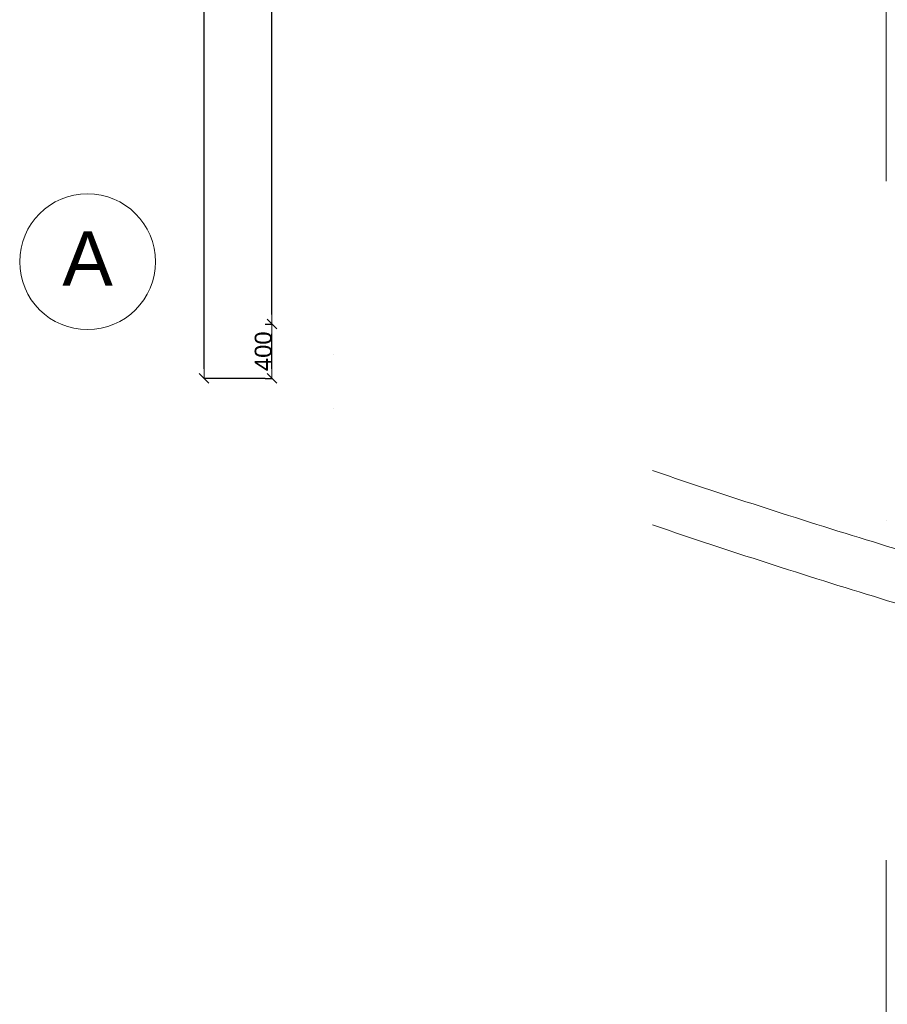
# Model space of a CAD drawing. Extents: x -238422 to 258194, y -34825 to 126331.
# Tile 4 of 239: x -224947 to -218557, y 36587 to 43836. Entities that reach past the tile are written whole.
import ezdxf

# ---------------------------------------------------------------- set-up
doc = ezdxf.new("R2010")
doc.units = 0
doc.header["$LTSCALE"] = 50
doc.linetypes.add('_ .', pattern=[190, 90, -50, 0, -50])
doc.layers.get('0').update_dxf_attribs({"linetype": 'CONTINUOUS'})
doc.layers.get('Defpoints').update_dxf_attribs({"linetype": 'CONTINUOUS'})
for name, color, linetype in [('A Stramien', 7, 'CONTINUOUS'), ('Tekst_dim 1_ 50', 7, 'CONTINUOUS'), ('WM5448--', 1, 'CONTINUOUS')]:
    doc.layers.add(name, color=color, linetype=linetype)
doc.styles.add('GENERATED_STYLE_1', font='ARIAL.TTF')
doc.dimstyles.new('GENERATED_STYLE__2', dxfattribs={"dimtxt": 125, "dimasz": 71.25, "dimexe": 0.18, "dimexo": 0, "dimgap": 0.09, "dimtad": 1, "dimdec": 0, "dimzin": 0, "dimdsep": 46, "dimtxsty": 'GENERATED_STYLE_1', "dimblk": 'ARROWHEAD_6', "dimblk1": 'ARROWHEAD_6', "dimblk2": 'ARROWHEAD_6', "dimcen": 0.09, "dimclrd": 1, "dimclre": 1, "dimclrt": 2, "dimadec": 1, "dimazin": 0, "dimtfac": 1, "dimtdec": 4, "dimtmove": 0, "dimatfit": 3, "dimfxl": 0, "dimtolj": 1, "dimtzin": 0, "dimarcsym": 0})

# ---------------------------------------------------------------- blocks, each defined once
blk = doc.blocks.new('ARROWHEAD_6')
at = {"color": 0, "linetype": 'Continuous', "lineweight": 0}
for p, q in [((0, 0), (-1, 0)), ((-0.5, -0.5), (0.5, 0.5))]:
    blk.add_line(p, q, dxfattribs=at)
blk = doc.blocks.new('*D2633')
at = {"layer": 'Defpoints', "color": 0, "linetype": 'Continuous', "transparency": 16777216}
for p in [(-259180.6, 71756.1), (-259130.6, 71756.1), (-259180.6, 71356.1)]:
    blk.add_point(p, dxfattribs=at)
at = {"layer": 'Tekst_dim 1_ 50', "color": 1, "linetype": 'Continuous', "lineweight": -2, "transparency": 16777216}
for p, q in [((-259180.6, 71756.1), (-259130.4, 71756.1)), ((-259130.6, 71427.3), (-259130.6, 71684.8)), ((-259180.6, 71356.1), (-259130.4, 71356.1))]:
    blk.add_line(p, q, dxfattribs=at)
at = {"layer": 'Tekst_dim 1_ 50', "color": 1, "linetype": 'Continuous', "lineweight": -2, "transparency": 16777216, "xscale": 71.25, "yscale": 71.25, "zscale": 71.25}
for p, rotation in [((-259130.6, 71756.1), 90), ((-259130.6, 71356.1), 270)]:
    blk.add_blockref('ARROWHEAD_6', p, dxfattribs=dict(at, rotation=rotation))
at = {"layer": 'Tekst_dim 1_ 50', "color": 2, "linetype": 'Continuous', "lineweight": 0, "transparency": 16777216, "insert": (-259194.5, 71556.1), "char_height": 125, "attachment_point": 5, "rotation": 90, "style": 'GENERATED_STYLE_1'}
blk.add_mtext('\\A1;400', dxfattribs=at)
blk = doc.blocks.new('*D2634')
at = {"layer": 'Defpoints', "color": 0, "linetype": 'Continuous', "transparency": 16777216}
for p in [(-259180.6, 77156.1), (-259130.6, 77156.1), (-259180.6, 71756.1)]:
    blk.add_point(p, dxfattribs=at)
at = {"layer": 'Tekst_dim 1_ 50', "color": 1, "linetype": 'Continuous', "lineweight": -2, "transparency": 16777216}
for p, q in [((-259180.6, 77156.1), (-259130.4, 77156.1)), ((-259130.6, 71827.3), (-259130.6, 77084.8)), ((-259180.6, 71756.1), (-259130.4, 71756.1))]:
    blk.add_line(p, q, dxfattribs=at)
at = {"layer": 'Tekst_dim 1_ 50', "color": 1, "linetype": 'Continuous', "lineweight": -2, "transparency": 16777216, "xscale": 71.25, "yscale": 71.25, "zscale": 71.25}
for p, rotation in [((-259130.6, 77156.1), 90), ((-259130.6, 71756.1), 270)]:
    blk.add_blockref('ARROWHEAD_6', p, dxfattribs=dict(at, rotation=rotation))
at = {"layer": 'Tekst_dim 1_ 50', "color": 2, "linetype": 'Continuous', "lineweight": 0, "transparency": 16777216, "insert": (-259194.5, 74456.1), "char_height": 125, "attachment_point": 5, "rotation": 90, "style": 'GENERATED_STYLE_1'}
blk.add_mtext('\\A1;5400', dxfattribs=at)
blk = doc.blocks.new('*D2638')
at = {"layer": 'Defpoints', "color": 0, "linetype": 'Continuous', "transparency": 16777216}
for p in [(-259630.6, 84756.1), (-259180.6, 84756.1), (-259180.6, 71356.1)]:
    blk.add_point(p, dxfattribs=at)
at = {"layer": 'Tekst_dim 1_ 50', "color": 1, "linetype": 'Continuous', "lineweight": -2, "transparency": 16777216}
for p, q in [((-259180.6, 84756.1), (-259630.7, 84756.1)), ((-259630.6, 71427.3), (-259630.6, 84684.8)), ((-259180.6, 71356.1), (-259630.7, 71356.1))]:
    blk.add_line(p, q, dxfattribs=at)
at = {"layer": 'Tekst_dim 1_ 50', "color": 1, "linetype": 'Continuous', "lineweight": -2, "transparency": 16777216, "xscale": 71.25, "yscale": 71.25, "zscale": 71.25}
for p, rotation in [((-259630.6, 84756.1), 90), ((-259630.6, 71356.1), 270)]:
    blk.add_blockref('ARROWHEAD_6', p, dxfattribs=dict(at, rotation=rotation))
at = {"layer": 'Tekst_dim 1_ 50', "color": 2, "linetype": 'Continuous', "lineweight": 0, "transparency": 16777216, "insert": (-259694.5, 78056.1), "char_height": 125, "attachment_point": 5, "rotation": 90, "style": 'GENERATED_STYLE_1'}
blk.add_mtext('\\A1;13400', dxfattribs=at)
blk = doc.blocks.new('dasg')
at = {"layer": 'A Stramien', "color": 9, "linetype": '_ .', "lineweight": 0, "flags": 128}
blk.add_lwpolyline([(-254607.9, 63309.5), (-254607.9, 93947.6)], dxfattribs=at)
for points in [[(-214381.2, 76092), (-232620.2, 73287.9, -0.123), (-260004.9, 77469.7)], [(-214381.2, 70692), (-232620.2, 67887.9, -0.123), (-260004.9, 72069.7)], [(-214381.2, 70292), (-232620.2, 67487.9, -0.123), (-260004.9, 71669.7)]]:
    blk.add_lwpolyline(points, format="xyb", dxfattribs=at)
at = {"layer": 'A Stramien', "color": 1, "linetype": 'Continuous', "lineweight": 0, "flags": 128}
for points in [[(-259180.6, 71756.1), (-259130.6, 71756.1)], [(-259180.6, 71356.1), (-259130.6, 71356.1)]]:
    blk.add_lwpolyline(points, dxfattribs=at)
at = {"layer": 'A Stramien', "color": 9, "linetype": 'Continuous', "lineweight": 0}
blk.add_circle((-260488.9, 72215.5), 500, dxfattribs=at)
at = {"layer": 'A Stramien', "color": 9, "linetype": 'Continuous', "lineweight": 0, "insert": (-260488.9, 72238.3), "char_height": 400, "attachment_point": 5, "style": 'GENERATED_STYLE_1'}
blk.add_mtext('{A}', dxfattribs=at)
at = {"layer": 'Tekst_dim 1_ 50', "color": 1, "linetype": 'Continuous', "lineweight": 0}
for base, p1, p2, picture, middle in [((-259630.6, 84756.1), (-259180.6, 71356.1), (-259180.6, 84756.1), '*D2638', (-259694.5, 78056.1)), ((-259130.6, 77156.1), (-259180.6, 71756.1), (-259180.6, 77156.1), '*D2634', (-259194.5, 74456.1)), ((-259130.6, 71756.1), (-259180.6, 71356.1), (-259180.6, 71756.1), '*D2633', (-259194.5, 71556.1))]:
    dim = blk.add_linear_dim(base=base, p1=p1, p2=p2, angle=90, dimstyle='GENERATED_STYLE__2', dxfattribs=at)
    dim.commit()
    dim.dimension.update_dxf_attribs({"geometry": picture, "text_midpoint": middle})

msp = doc.modelspace()

# ---------------------------------------------------------------- block references
at = {"layer": 'WM5448--'}
msp.add_blockref('dasg', (36041.72169, -30160.8573), dxfattribs=at)

doc.saveas('drawing.dxf')
